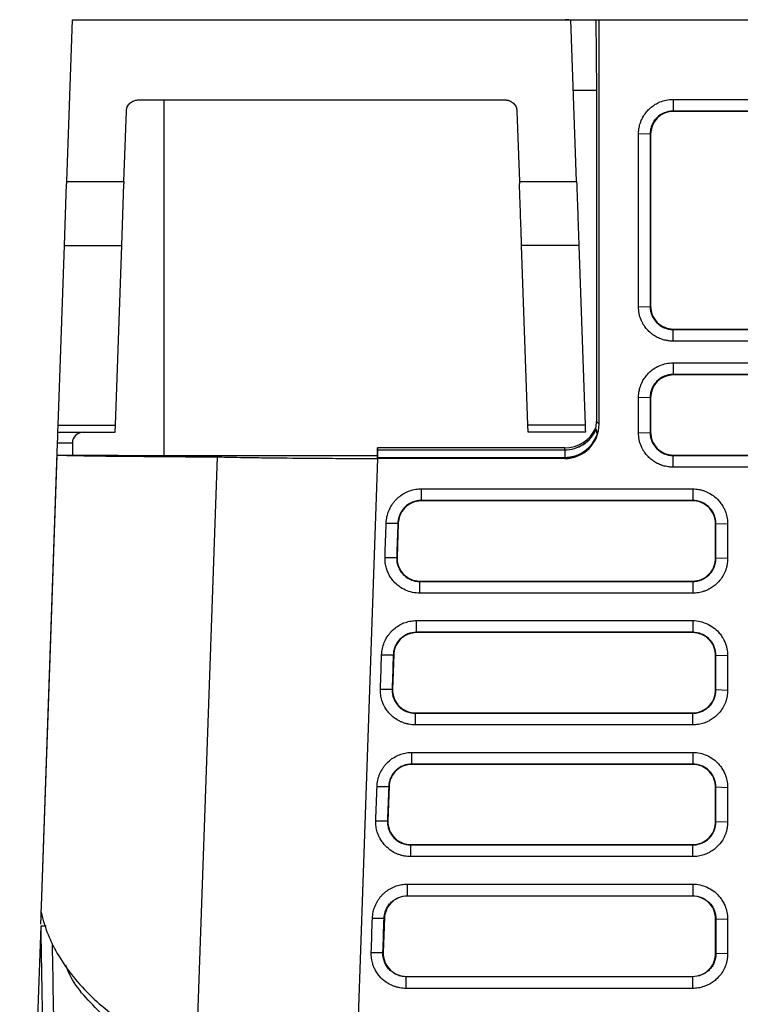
# Model space of a CAD drawing. Header units: millimetres. Extents: x -155 to 1130, y -373 to 1265.
# Tile 157 of 198: x 500 to 562, y 957 to 1043. Entities that reach past the tile are written whole.
import ezdxf

# ---------------------------------------------------------------- set-up
doc = ezdxf.new("R2010")
doc.units = ezdxf.units.MM

msp = doc.modelspace()

# ---------------------------------------------------------------- linework, layer by layer
at = {"color": 7, "linetype": 'Continuous', "lineweight": 25}
for p, q in [((503.61, 1029.143), (504.102, 1043.25)), ((504.102, 1043.25), (547.652, 1043.25)), ((515.103, 1043.256), (515.102, 1043.25)), ((525.102, 1043.25), (525.102, 1043.256)), ((528.603, 1043.256), (528.602, 1043.25)), ((538.602, 1043.25), (538.602, 1043.256)), ((547.477, 1043.25), (547.151, 1043.25)), ((548.145, 1029.143), (547.652, 1043.25)), ((547.652, 1043.25), (549.82, 1043.25)), ((549.82, 1043.25), (549.872, 1037.068)), ((549.82, 1043.25), (550.108, 1043.25)), ((550.108, 1007.945), (550.108, 1043.25)), ((550.108, 1043.25), (566.995, 1043.25)), ((555.603, 1043.256), (555.602, 1043.25)), ((549.872, 1037.068), (547.868, 1037.068)), ((549.872, 1037.068), (549.872, 1008.18)), ((509.824, 1036.25), (541.931, 1036.25)), ((512.102, 1036.25), (512.102, 1005.18)), ((556.566, 1036.302), (580.639, 1036.302)), ((556.566, 1036.302), (556.566, 1035.285)), ((508.61, 1029.143), (508.824, 1035.285)), ((542.931, 1035.285), (543.145, 1029.143)), ((580.639, 1035.285), (556.566, 1035.285)), ((556.601, 1035.25), (556.566, 1035.285)), ((580.604, 1035.25), (556.601, 1035.25)), ((554.568, 1033.285), (553.55, 1033.251)), ((554.602, 1033.25), (554.568, 1033.285)), ((554.602, 1033.25), (554.602, 1018.25)), ((503.414, 1023.542), (503.603, 1028.934)), ((503.61, 1029.143), (508.61, 1029.143)), ((508.414, 1023.542), (508.603, 1028.934)), ((543.145, 1029.143), (548.145, 1029.143)), ((502.867, 1007.858), (503.414, 1023.542)), ((503.414, 1023.542), (508.414, 1023.542)), ((507.867, 1007.858), (508.414, 1023.542)), ((548.341, 1023.542), (543.341, 1023.542)), ((543.888, 1007.858), (543.341, 1023.542)), ((548.341, 1023.542), (548.888, 1007.858)), ((553.55, 1018.18), (554.568, 1018.215)), ((554.602, 1018.25), (554.568, 1018.215)), ((556.603, 1016.25), (556.568, 1016.215)), ((556.568, 1015.198), (556.568, 1016.215)), ((556.568, 1016.215), (580.636, 1016.215)), ((556.603, 1016.25), (580.602, 1016.25)), ((580.636, 1015.198), (556.568, 1015.198)), ((556.566, 1013.302), (556.566, 1012.285)), ((556.601, 1012.25), (556.566, 1012.285)), ((672.604, 1012.25), (556.601, 1012.25)), ((554.568, 1010.285), (553.55, 1010.251)), ((554.602, 1010.25), (554.568, 1010.285)), ((554.602, 1010.25), (554.602, 1007.25)), ((549.872, 1008.18), (550.108, 1007.945)), ((502.845, 1007.25), (502.867, 1007.858)), ((502.867, 1007.858), (507.867, 1007.858)), ((507.845, 1007.25), (507.867, 1007.858)), ((548.888, 1007.858), (543.888, 1007.858)), ((502.845, 1007.25), (507.845, 1007.25)), ((548.91, 1007.25), (543.91, 1007.25)), ((553.55, 1007.18), (554.568, 1007.215)), ((554.602, 1007.25), (554.568, 1007.215)), ((501.4, 965.866), (502.812, 1006.285)), ((504.102, 1006.285), (502.812, 1006.285)), ((504.102, 1006.285), (504.102, 1005.25)), ((530.765, 1005.886), (530.74, 1005.18)), ((530.745, 1005.136), (530.765, 1005.712)), ((530.745, 1005.136), (530.765, 1005.709)), ((530.765, 1005.712), (530.765, 1005.886)), ((547.107, 1005.886), (530.765, 1005.886)), ((530.765, 1005.712), (547.107, 1005.712)), ((530.765, 1005.709), (530.765, 1005.049)), ((530.765, 1005.709), (547.107, 1005.709)), ((547.107, 1005.712), (547.107, 1005.886)), ((547.107, 1005.709), (547.107, 1005.049)), ((502.776, 1005.25), (504.102, 1005.25)), ((512.102, 1005.18), (504.102, 1005.25)), ((530.74, 1005.18), (512.102, 1005.18)), ((514.93, 952.409), (516.77, 1005.097)), ((530.765, 1004.945), (528.479, 939.473)), ((530.74, 1005.18), (530.745, 1005.136)), ((530.745, 1005.136), (530.745, 1005.136)), ((530.762, 1004.971), (530.745, 1005.136)), ((530.762, 1004.971), (530.765, 1005.049)), ((547.081, 1004.971), (530.762, 1004.971)), ((530.765, 1005.049), (547.107, 1005.049)), ((547.107, 1004.945), (530.765, 1004.945)), ((547.081, 1004.971), (547.107, 1004.945)), ((556.603, 1005.25), (556.568, 1005.215)), ((556.568, 1004.198), (556.568, 1005.215)), ((556.603, 1005.25), (672.602, 1005.25)), ((534.568, 1002.302), (558.281, 1002.302)), ((534.568, 1002.302), (534.568, 1001.285)), ((558.281, 1001.285), (534.568, 1001.285)), ((534.568, 1001.25), (534.568, 1001.285)), ((558.281, 1001.25), (534.568, 1001.25)), ((558.281, 1001.25), (558.281, 1001.285)), ((531.517, 999.322), (532.535, 999.321)), ((532.57, 999.32), (532.465, 996.32)), ((532.57, 999.32), (532.535, 999.321)), ((560.281, 999.25), (560.316, 999.25)), ((560.281, 996.25), (560.281, 999.25)), ((561.334, 999.215), (560.316, 999.25)), ((560.316, 996.25), (560.316, 999.25)), ((561.334, 999.215), (561.334, 996.215)), ((531.412, 996.322), (532.43, 996.321)), ((532.465, 996.32), (532.43, 996.321)), ((560.316, 996.25), (560.281, 996.25)), ((561.334, 996.215), (560.316, 996.25)), ((534.464, 994.25), (534.464, 994.215)), ((534.464, 994.25), (558.281, 994.25)), ((534.464, 994.215), (558.281, 994.215)), ((558.281, 994.25), (558.281, 994.215)), ((558.281, 994.215), (558.281, 993.198)), ((558.281, 993.198), (534.464, 993.198)), ((534.167, 990.802), (558.281, 990.802)), ((534.167, 989.785), (534.167, 990.802)), ((558.281, 989.785), (534.167, 989.785)), ((534.167, 989.75), (534.167, 989.785)), ((558.281, 989.75), (534.167, 989.75)), ((558.281, 989.75), (558.281, 989.785)), ((531.115, 987.822), (532.133, 987.821)), ((532.168, 987.82), (532.063, 984.82)), ((532.133, 987.821), (532.168, 987.82)), ((560.281, 987.75), (560.316, 987.75)), ((560.281, 984.75), (560.281, 987.75)), ((561.334, 987.715), (560.316, 987.75)), ((560.316, 984.75), (560.316, 987.75)), ((561.334, 987.715), (561.334, 984.715)), ((531.01, 984.822), (532.028, 984.821)), ((532.063, 984.82), (532.028, 984.821)), ((560.281, 984.75), (560.316, 984.75)), ((561.334, 984.715), (560.316, 984.75)), ((534.062, 982.75), (534.062, 982.715)), ((534.062, 982.75), (558.281, 982.75)), ((534.062, 982.715), (558.281, 982.715)), ((558.281, 982.75), (558.281, 982.715)), ((558.281, 981.698), (558.281, 982.715)), ((558.281, 981.698), (534.062, 981.698)), ((533.765, 979.302), (558.281, 979.302)), ((533.765, 978.285), (533.765, 979.302)), ((558.281, 978.285), (533.765, 978.285)), ((533.765, 978.25), (533.765, 978.285)), ((558.281, 978.25), (533.765, 978.25)), ((558.281, 978.25), (558.281, 978.285)), ((530.713, 976.322), (531.732, 976.321)), ((531.766, 976.32), (531.662, 973.32)), ((531.732, 976.321), (531.766, 976.32)), ((560.281, 976.25), (560.316, 976.25)), ((560.281, 973.25), (560.281, 976.25)), ((561.334, 976.215), (560.316, 976.25)), ((560.316, 973.25), (560.316, 976.25)), ((561.334, 976.215), (561.334, 973.215)), ((530.609, 973.322), (531.627, 973.321)), ((531.662, 973.32), (531.627, 973.321)), ((560.281, 973.25), (560.316, 973.25)), ((561.334, 973.215), (560.316, 973.25)), ((533.66, 971.25), (533.66, 971.215)), ((533.66, 971.25), (558.281, 971.25)), ((558.281, 971.25), (558.281, 971.215)), ((558.281, 970.198), (558.281, 971.215)), ((533.364, 967.802), (558.281, 967.802)), ((533.364, 966.785), (533.364, 967.802)), ((533.364, 966.785), (558.281, 966.785)), ((533.364, 966.75), (533.364, 966.785)), ((558.281, 966.75), (533.364, 966.75)), ((558.281, 966.785), (558.281, 966.75)), ((501.369, 964.985), (501.382, 965.352)), ((501.382, 965.352), (501.399, 965.834)), ((501.399, 965.834), (501.4, 965.866)), ((501.4, 965.866), (501.4, 965.866)), ((501.346, 964.304), (501.369, 964.985)), ((530.312, 964.822), (531.33, 964.821)), ((531.365, 964.82), (531.26, 961.82)), ((531.33, 964.821), (531.365, 964.82)), ((560.316, 964.75), (560.281, 964.75)), ((560.281, 961.75), (560.281, 964.75)), ((561.334, 964.715), (560.316, 964.75)), ((560.316, 964.75), (560.316, 961.75)), ((561.334, 964.715), (561.334, 961.715)), ((501.34, 964.129), (499.503, 911.55)), ((501.816, 964.129), (501.34, 964.129)), ((530.207, 961.822), (531.225, 961.821)), ((531.225, 961.821), (531.26, 961.82)), ((560.316, 961.75), (560.281, 961.75)), ((561.334, 961.715), (560.316, 961.75)), ((533.259, 959.715), (533.259, 959.75)), ((533.259, 959.75), (558.281, 959.75)), ((558.281, 959.715), (558.281, 959.75)), ((558.281, 958.698), (558.281, 959.715))]:
    msp.add_line(p, q, dxfattribs=at)
at = {"color": 7, "linetype": 'Continuous', "lineweight": 25, "flags": 128}
for points in [[(554.568, 1033.285), (554.568, 1030.431), (554.568, 1024.323), (554.568, 1018.215)], [(556.566, 1013.302), (559.468, 1013.302), (571.074, 1013.302), (576.877, 1013.302), (582.68, 1013.302), (588.483, 1013.302), (600.089, 1013.302), (605.892, 1013.302), (611.695, 1013.302), (617.498, 1013.302), (629.105, 1013.302), (634.908, 1013.302), (640.711, 1013.302), (646.514, 1013.302), (658.12, 1013.302), (663.923, 1013.302), (672.639, 1013.302)], [(672.639, 1012.285), (669.737, 1012.285), (658.131, 1012.285), (652.328, 1012.285), (646.525, 1012.285), (640.722, 1012.285), (629.116, 1012.285), (623.313, 1012.285), (617.51, 1012.285), (611.706, 1012.285), (600.1, 1012.285), (594.297, 1012.285), (588.494, 1012.285), (582.691, 1012.285), (559.479, 1012.285), (556.566, 1012.285)], [(554.568, 1010.285), (554.568, 1008.75), (554.568, 1007.982), (554.568, 1007.215)], [(501.4, 965.866), (502.098, 985.842), (502.776, 1005.25)], [(556.568, 1005.215), (559.372, 1005.215), (570.588, 1005.215), (576.195, 1005.215), (581.803, 1005.215), (587.41, 1005.215), (598.626, 1005.215), (604.233, 1005.215), (609.841, 1005.215), (621.056, 1005.215), (626.664, 1005.215), (632.272, 1005.215), (643.487, 1005.215), (649.094, 1005.215), (654.702, 1005.215), (660.31, 1005.215), (672.636, 1005.215)], [(672.636, 1004.198), (669.833, 1004.198), (658.617, 1004.198), (653.01, 1004.198), (647.402, 1004.198), (641.794, 1004.198), (630.579, 1004.198), (624.972, 1004.198), (619.364, 1004.198), (608.149, 1004.198), (602.541, 1004.198), (596.933, 1004.198), (585.718, 1004.198), (580.11, 1004.198), (574.503, 1004.198), (568.895, 1004.198), (556.568, 1004.198)], [(558.281, 1002.302), (558.281, 1001.793), (558.281, 1001.285)], [(534.464, 993.198), (534.464, 993.707), (534.464, 994.215)], [(558.281, 990.802), (558.281, 990.293), (558.281, 989.785)], [(534.062, 981.698), (534.062, 982.207), (534.062, 982.715)], [(558.281, 979.302), (558.281, 978.793), (558.281, 978.285)], [(533.66, 970.198), (533.66, 970.707), (533.66, 971.215)], [(533.66, 971.215), (536.464, 971.215), (547.68, 971.215), (558.281, 971.215)], [(558.281, 970.198), (555.477, 970.198), (544.262, 970.198), (533.66, 970.198)], [(558.281, 967.802), (558.281, 967.293), (558.281, 966.785)], [(533.259, 958.698), (533.259, 959.207), (533.259, 959.715)], [(558.281, 959.715), (555.477, 959.715), (544.262, 959.715), (533.259, 959.715)], [(558.281, 958.698), (555.477, 958.698), (544.262, 958.698), (533.259, 958.698)]]:
    msp.add_lwpolyline(points, dxfattribs=at)
at = {"color": 7, "linetype": 'Continuous', "lineweight": 25}
for centre, major_axis, ratio, start_param, end_param in [((556.603, 1033.249), (-0.945, 1.765), 0.998905, 5.792058, 7.361942), ((556.603, 1018.249), (1.947, -0.458), 0.999322, 3.372536, 4.943635), ((556.603, 1010.249), (-0.945, 1.765), 0.998905, 5.792058, 7.361942), ((546.872, 1008.179), (2.846, 0.949), 0.999619, 5.76396, 5.961537), ((547.108, 1007.944), (2.847, 0.948), 0.999621, 4.390804, 5.961829), ((547.108, 1008.886), (2.85, 0.938), 0.999617, 4.394267, 5.518895), ((547.108, 1008.711), (2.85, 0.938), 0.999617, 4.394267, 5.542077), ((546.916, 1008.136), (2.846, 0.949), 0.999619, 5.738878, 5.740778), ((505.102, 1006.25), (0.719, -0.719), 0.965689, 2.373648, 3.909538), ((547.082, 1007.97), (2.847, 0.948), 0.999621, 4.390804, 5.65212), ((547.108, 1008.048), (2.847, 0.948), 0.999621, 4.390804, 5.624646), ((556.603, 1007.249), (1.947, -0.458), 0.999322, 3.372536, 4.943635)]:
    msp.add_ellipse(centre, major_axis=major_axis, ratio=ratio, start_param=start_param, end_param=end_param, dxfattribs=at)
for points, knots in [([(508.824, 1035.285), (508.826, 1035.316), (508.83, 1035.377), (508.846, 1035.468), (508.87, 1035.557), (508.915, 1035.677), (508.995, 1035.822), (509.124, 1035.974), (509.281, 1036.099), (509.456, 1036.186), (509.639, 1036.24), (509.762, 1036.247), (509.824, 1036.25)], [0, 0, 0, 0, 0.0603737, 0.1202736, 0.1802171, 0.2407209, 0.3703025, 0.5002214, 0.6297726, 0.7596615, 0.8797434, 1, 1, 1, 1]), ([(541.931, 1036.25), (541.962, 1036.249), (542.024, 1036.248), (542.115, 1036.234), (542.205, 1036.213), (542.326, 1036.173), (542.473, 1036.099), (542.63, 1035.974), (542.76, 1035.822), (542.854, 1035.65), (542.915, 1035.469), (542.925, 1035.346), (542.931, 1035.285)], [0, 0, 0, 0, 0.060337, 0.120202, 0.180114, 0.240589, 0.370126, 0.500029, 0.629596, 0.759529, 0.879672, 1, 1, 1, 1]), ([(553.55, 1033.251), (553.55, 1033.361), (553.562, 1033.585), (553.611, 1033.881), (553.695, 1034.208), (553.828, 1034.557), (554.01, 1034.883), (554.227, 1035.187), (554.477, 1035.467), (554.736, 1035.683), (554.953, 1035.83), (555.113, 1035.927), (555.279, 1036.012), (555.561, 1036.136), (555.975, 1036.263), (556.368, 1036.302), (556.566, 1036.302)], [2, 2, 2, 2, 2.228679, 2.463688, 2.618845, 2.926985, 3.234605, 3.389374, 3.698809, 4.008338, 4.085776, 4.240461, 4.394986, 4.472293, 4.87644, 5.285383, 5.285383, 5.285383, 5.285383]), ([(556.566, 1035.285), (556.302, 1035.285), (556.04, 1035.232), (555.559, 1035.033), (555.335, 1034.882), (555.059, 1034.606), (554.975, 1034.504), (554.83, 1034.286), (554.769, 1034.171), (554.669, 1033.93), (554.631, 1033.803), (554.58, 1033.547), (554.567, 1033.417), (554.568, 1033.285)], [0, 0, 0, 0, 0.25, 0.25, 0.5, 0.5, 0.625, 0.625, 0.75, 0.75, 0.875, 0.875, 1, 1, 1, 1]), ([(508.61, 1029.143), (508.609, 1029.108), (508.606, 1029.039), (508.604, 1028.969), (508.603, 1028.934)], [0, 0, 0, 0, 0.5, 1, 1, 1, 1]), ([(543.341, 1023.542), (543.339, 1023.577), (543.337, 1023.647), (543.333, 1023.763), (543.329, 1023.885), (543.324, 1024.016), (543.319, 1024.154), (543.314, 1024.299), (543.304, 1024.586), (543.288, 1025.051), (543.264, 1025.744), (543.237, 1026.5), (543.214, 1027.168), (543.195, 1027.71), (543.181, 1028.115), (543.167, 1028.523), (543.157, 1028.797), (543.152, 1028.934)], [0, 0, 0, 0, 0.035134, 0.070138, 0.105065, 0.139969, 0.174904, 0.209924, 0.245082, 0.372469, 0.499947, 0.627355, 0.75485, 0.816266, 0.877404, 0.938553, 1, 1, 1, 1]), ([(548.145, 1029.143), (548.146, 1029.108), (548.149, 1029.039), (548.151, 1028.969), (548.152, 1028.934)], [0, 0, 0, 0, 0.5, 1, 1, 1, 1]), ([(548.152, 1028.934), (548.155, 1028.855), (548.161, 1028.699), (548.169, 1028.464), (548.177, 1028.231), (548.185, 1028), (548.193, 1027.769), (548.201, 1027.54), (548.216, 1027.113), (548.237, 1026.501), (548.264, 1025.744), (548.288, 1025.052), (548.306, 1024.544), (548.318, 1024.187), (548.327, 1023.947), (548.334, 1023.729), (548.339, 1023.604), (548.341, 1023.542)], [0, 0, 0, 0, 0.035151, 0.070171, 0.105113, 0.140032, 0.17498, 0.210012, 0.245181, 0.372597, 0.500085, 0.627483, 0.754949, 0.816345, 0.87746, 0.938582, 1, 1, 1, 1]), ([(556.568, 1015.198), (556.458, 1015.198), (556.236, 1015.21), (555.944, 1015.258), (555.624, 1015.341), (555.282, 1015.471), (554.96, 1015.649), (554.656, 1015.864), (554.374, 1016.116), (554.157, 1016.379), (554.009, 1016.597), (553.932, 1016.726), (553.844, 1016.893), (553.72, 1017.168), (553.588, 1017.607), (553.55, 1017.988), (553.55, 1018.18)], [2, 2, 2, 2, 2.232886, 2.466113, 2.620349, 2.927094, 3.233599, 3.392227, 3.709325, 4.026521, 4.105887, 4.264407, 4.343566, 4.501859, 4.899147, 5.302804, 5.302804, 5.302804, 5.302804]), ([(554.568, 1018.215), (554.568, 1017.951), (554.618, 1017.695), (554.82, 1017.207), (554.966, 1016.988), (555.246, 1016.708), (555.347, 1016.625), (555.564, 1016.48), (555.681, 1016.418), (555.923, 1016.317), (556.048, 1016.28), (556.304, 1016.228), (556.436, 1016.215), (556.568, 1016.215)], [0, 0, 0, 0, 0.25, 0.25, 0.5, 0.5, 0.625, 0.625, 0.75, 0.75, 0.875, 0.875, 1, 1, 1, 1]), ([(553.55, 1010.251), (553.55, 1010.361), (553.562, 1010.585), (553.611, 1010.881), (553.695, 1011.208), (553.828, 1011.557), (554.01, 1011.883), (554.227, 1012.187), (554.477, 1012.467), (554.736, 1012.683), (554.953, 1012.83), (555.113, 1012.927), (555.279, 1013.012), (555.561, 1013.136), (555.975, 1013.263), (556.368, 1013.302), (556.566, 1013.302)], [2, 2, 2, 2, 2.228679, 2.463687, 2.618844, 2.926983, 3.234605, 3.389377, 3.698818, 4.008352, 4.08579, 4.240476, 4.395, 4.472307, 4.87645, 5.285391, 5.285391, 5.285391, 5.285391]), ([(556.566, 1012.285), (556.302, 1012.285), (556.04, 1012.232), (555.559, 1012.033), (555.335, 1011.882), (555.059, 1011.606), (554.975, 1011.504), (554.83, 1011.286), (554.769, 1011.171), (554.669, 1010.93), (554.631, 1010.803), (554.58, 1010.547), (554.567, 1010.417), (554.568, 1010.285)], [0, 0, 0, 0, 0.25, 0.25, 0.5, 0.5, 0.625, 0.625, 0.75, 0.75, 0.875, 0.875, 1, 1, 1, 1]), ([(543.91, 1007.25), (543.91, 1007.251), (543.91, 1007.252), (543.909, 1007.266), (543.908, 1007.287), (543.907, 1007.317), (543.906, 1007.356), (543.904, 1007.418), (543.9, 1007.518), (543.895, 1007.667), (543.891, 1007.794), (543.888, 1007.858)], [0, 0, 0, 0, 0.083509, 0.16679, 0.249962, 0.333146, 0.416462, 0.500029, 0.666797, 0.833133, 1, 1, 1, 1]), ([(547.107, 1005.709), (547.395, 1005.709), (547.681, 1005.75), (548.231, 1005.912), (548.494, 1006.033), (548.976, 1006.344), (549.194, 1006.534), (549.568, 1006.969), (549.724, 1007.213), (549.842, 1007.474)], [0, 0, 0, 0, 0.25, 0.25, 0.5, 0.5, 0.75, 0.75, 1, 1, 1, 1]), ([(548.888, 1007.858), (548.89, 1007.825), (548.892, 1007.76), (548.895, 1007.673), (548.898, 1007.593), (548.9, 1007.521), (548.902, 1007.458), (548.905, 1007.384), (548.907, 1007.313), (548.909, 1007.26), (548.909, 1007.253), (548.91, 1007.25)], [0, 0, 0, 0, 0.083518, 0.166806, 0.249984, 0.333173, 0.416491, 0.500059, 0.666823, 0.83315, 1, 1, 1, 1]), ([(502.812, 1006.285), (502.813, 1006.316), (502.815, 1006.377), (502.818, 1006.468), (502.821, 1006.557), (502.825, 1006.677), (502.83, 1006.822), (502.836, 1006.974), (502.84, 1007.099), (502.843, 1007.186), (502.845, 1007.24), (502.845, 1007.247), (502.845, 1007.25)], [0, 0, 0, 0, 0.060374, 0.120274, 0.180217, 0.240721, 0.370302, 0.500221, 0.629773, 0.759662, 0.879743, 1, 1, 1, 1]), ([(556.568, 1004.198), (556.514, 1004.198), (556.403, 1004.201), (556.255, 1004.213), (556.09, 1004.234), (555.944, 1004.261), (555.766, 1004.304), (555.625, 1004.346), (555.453, 1004.407), (555.285, 1004.478), (555.123, 1004.561), (554.98, 1004.643), (554.855, 1004.723), (554.642, 1004.877), (554.374, 1005.116), (554.157, 1005.379), (554.009, 1005.597), (553.932, 1005.726), (553.844, 1005.893), (553.72, 1006.168), (553.588, 1006.607), (553.55, 1006.988), (553.55, 1007.18)], [2, 2, 2, 2, 2.11516, 2.232917, 2.310976, 2.466177, 2.543401, 2.697271, 2.773999, 2.927217, 3.080375, 3.157026, 3.273435, 3.392396, 3.709488, 4.026683, 4.10605, 4.26457, 4.34373, 4.502024, 4.899314, 5.302973, 5.302973, 5.302973, 5.302973]), ([(554.568, 1007.215), (554.568, 1006.951), (554.618, 1006.695), (554.82, 1006.207), (554.966, 1005.988), (555.246, 1005.708), (555.347, 1005.625), (555.564, 1005.48), (555.681, 1005.418), (555.923, 1005.317), (556.048, 1005.28), (556.304, 1005.228), (556.436, 1005.215), (556.568, 1005.215)], [0, 0, 0, 0, 0.25, 0.25, 0.5, 0.5, 0.625, 0.625, 0.75, 0.75, 0.875, 0.875, 1, 1, 1, 1]), ([(502.776, 1005.25), (503.237, 1005.234), (503.913, 1005.218), (505.209, 1005.196), (505.689, 1005.188), (506.745, 1005.174), (507.313, 1005.167), (509.127, 1005.148), (510.482, 1005.136), (512.722, 1005.12), (513.497, 1005.115), (515.096, 1005.106), (515.92, 1005.101), (516.77, 1005.097)], [0, 0, 0, 0, 0.25, 0.25, 0.375, 0.375, 0.5, 0.5, 0.75, 0.75, 0.875, 0.875, 1, 1, 1, 1]), ([(516.77, 1005.097), (517.245, 1005.081), (517.928, 1005.065), (519.227, 1005.043), (519.707, 1005.036), (520.497, 1005.025), (520.772, 1005.022), (521.339, 1005.015), (521.631, 1005.012), (523.14, 1004.995), (524.491, 1004.984), (526.722, 1004.968), (527.497, 1004.962), (529.093, 1004.953), (529.916, 1004.949), (530.765, 1004.945)], [0, 0, 0, 0, 0.25, 0.25, 0.375, 0.375, 0.4375, 0.4375, 0.5, 0.5, 0.75, 0.75, 0.875, 0.875, 1, 1, 1, 1]), ([(531.517, 999.322), (531.523, 999.505), (531.568, 999.869), (531.729, 1000.395), (531.939, 1000.802), (532.12, 1001.063), (532.234, 1001.206), (532.349, 1001.337), (532.558, 1001.548), (532.892, 1001.811), (533.343, 1002.058), (533.752, 1002.198), (534.162, 1002.282), (534.409, 1002.302), (534.568, 1002.302)], [2, 2, 2, 2, 2.37827, 2.756995, 3.132921, 3.320944, 3.415149, 3.50955, 3.681848, 4.03017, 4.385579, 4.742071, 4.920202, 5.250763, 5.250763, 5.250763, 5.250763]), ([(558.281, 1002.302), (558.466, 1002.302), (558.696, 1002.281), (559.01, 1002.215), (559.185, 1002.166), (559.399, 1002.09), (559.689, 1001.964), (560.112, 1001.71), (560.51, 1001.347), (560.769, 1001.014), (560.929, 1000.758), (561.054, 1000.518), (561.195, 1000.167), (561.305, 999.732), (561.334, 999.387), (561.334, 999.215)], [2, 2, 2, 2, 2.381368, 2.475729, 2.663569, 2.757157, 2.943889, 3.3169, 3.775108, 4.049592, 4.188489, 4.399059, 4.609377, 4.969162, 5.323961, 5.323961, 5.323961, 5.323961]), ([(534.568, 1001.285), (534.306, 1001.285), (534.045, 1001.233), (533.684, 1001.087), (533.567, 1001.026), (533.349, 1000.884), (533.247, 1000.803), (533.06, 1000.623), (532.974, 1000.522), (532.826, 1000.309), (532.762, 1000.196), (532.656, 999.958), (532.614, 999.833), (532.556, 999.581), (532.539, 999.452), (532.535, 999.321)], [0, 0, 0, 0, 0.25, 0.25, 0.375, 0.375, 0.5, 0.5, 0.625, 0.625, 0.75, 0.75, 0.875, 0.875, 1, 1, 1, 1]), ([(534.568, 1001.25), (534.309, 1001.25), (534.036, 1001.197), (533.53, 1000.981), (533.299, 1000.819), (532.93, 1000.428), (532.793, 1000.203), (532.617, 999.752), (532.577, 999.526), (532.57, 999.32)], [0, 0, 0, 0, 0.25, 0.25, 0.5, 0.5, 0.75, 0.75, 1, 1, 1, 1]), ([(560.316, 999.25), (560.316, 999.519), (560.264, 999.78), (560.111, 1000.151), (560.048, 1000.268), (559.901, 1000.489), (559.816, 1000.594), (559.628, 1000.782), (559.525, 1000.866), (559.304, 1001.015), (559.185, 1001.078), (558.817, 1001.231), (558.55, 1001.285), (558.281, 1001.285)], [0, 0, 0, 0, 0.25, 0.25, 0.375, 0.375, 0.5, 0.5, 0.625, 0.625, 0.75, 0.75, 1, 1, 1, 1]), ([(560.281, 999.25), (560.281, 999.513), (560.227, 999.791), (560.003, 1000.306), (559.833, 1000.541), (559.427, 1000.912), (559.192, 1001.048), (558.725, 1001.216), (558.493, 1001.25), (558.281, 1001.25)], [0, 0, 0, 0, 0.25, 0.25, 0.5, 0.5, 0.75, 0.75, 1, 1, 1, 1]), ([(534.464, 993.198), (534.243, 993.198), (533.807, 993.245), (533.187, 993.45), (532.628, 993.776), (532.21, 994.158), (531.954, 994.488), (531.811, 994.719), (531.73, 994.87), (531.657, 995.026), (531.605, 995.155), (531.524, 995.388), (531.43, 995.762), (531.405, 996.114), (531.412, 996.322)], [1.999996, 1.999996, 1.999996, 1.999996, 2.462009, 2.914399, 3.362682, 3.812209, 4.094832, 4.237538, 4.381387, 4.453795, 4.599676, 4.673198, 4.970965, 5.408278, 5.408278, 5.408278, 5.408278]), ([(532.43, 996.321), (532.42, 996.047), (532.467, 995.773), (532.613, 995.394), (532.675, 995.27), (532.821, 995.041), (532.905, 994.935), (533.094, 994.739), (533.199, 994.65), (533.422, 994.497), (533.542, 994.431), (533.794, 994.324), (533.924, 994.283), (534.189, 994.229), (534.326, 994.215), (534.464, 994.215)], [0, 0, 0, 0, 0.25, 0.25, 0.375, 0.375, 0.5, 0.5, 0.625, 0.625, 0.75, 0.75, 0.875, 0.875, 1, 1, 1, 1]), ([(532.465, 996.32), (532.457, 996.104), (532.485, 995.865), (532.644, 995.381), (532.778, 995.137), (533.152, 994.714), (533.391, 994.538), (533.915, 994.306), (534.197, 994.25), (534.464, 994.25)], [0, 0, 0, 0, 0.25, 0.25, 0.5, 0.5, 0.75, 0.75, 1, 1, 1, 1]), ([(558.281, 994.215), (558.416, 994.215), (558.548, 994.228), (558.807, 994.28), (558.936, 994.319), (559.183, 994.421), (559.3, 994.484), (559.521, 994.631), (559.626, 994.717), (559.814, 994.905), (559.898, 995.007), (560.046, 995.229), (560.11, 995.348), (560.262, 995.715), (560.316, 995.982), (560.316, 996.25)], [0, 0, 0, 0, 0.125, 0.125, 0.25, 0.25, 0.375, 0.375, 0.5, 0.5, 0.625, 0.625, 0.75, 0.75, 1, 1, 1, 1]), ([(558.281, 994.25), (558.544, 994.25), (558.822, 994.304), (559.337, 994.528), (559.572, 994.698), (559.944, 995.104), (560.079, 995.339), (560.247, 995.807), (560.281, 996.039), (560.281, 996.25)], [0, 0, 0, 0, 0.25, 0.25, 0.5, 0.5, 0.75, 0.75, 1, 1, 1, 1]), ([(561.334, 996.215), (561.334, 996.034), (561.313, 995.808), (561.248, 995.498), (561.2, 995.326), (561.125, 995.115), (561.002, 994.828), (560.749, 994.407), (560.387, 994.009), (560.051, 993.751), (559.793, 993.59), (559.55, 993.465), (559.204, 993.33), (558.781, 993.225), (558.448, 993.198), (558.281, 993.198)], [2, 2, 2, 2, 2.380855, 2.475268, 2.663393, 2.757203, 2.944514, 3.319076, 3.784463, 4.065282, 4.207336, 4.422636, 4.637573, 4.986225, 5.335894, 5.335894, 5.335894, 5.335894]), ([(531.115, 987.822), (531.121, 988.005), (531.166, 988.369), (531.328, 988.895), (531.537, 989.302), (531.719, 989.563), (531.832, 989.706), (531.947, 989.837), (532.156, 990.048), (532.49, 990.311), (532.942, 990.558), (533.351, 990.698), (533.761, 990.782), (534.007, 990.802), (534.167, 990.802)], [2, 2, 2, 2, 2.37827, 2.756994, 3.13292, 3.320943, 3.415148, 3.509549, 3.681847, 4.030166, 4.385567, 4.742055, 4.920185, 5.250746, 5.250746, 5.250746, 5.250746]), ([(558.281, 990.802), (558.499, 990.802), (558.929, 990.755), (559.54, 990.551), (560.09, 990.229), (560.501, 989.855), (560.753, 989.534), (560.896, 989.313), (560.976, 989.168), (561.051, 989.017), (561.104, 988.893), (561.158, 988.75), (561.201, 988.62), (561.253, 988.433), (561.298, 988.212), (561.327, 987.959), (561.334, 987.796), (561.334, 987.715)], [2, 2, 2, 2, 2.449408, 2.889138, 3.324392, 3.76043, 4.030949, 4.167528, 4.305203, 4.374508, 4.514159, 4.584553, 4.691145, 4.798482, 4.985006, 5.157664, 5.323886, 5.323886, 5.323886, 5.323886]), ([(534.167, 989.785), (533.904, 989.785), (533.643, 989.734), (533.283, 989.587), (533.165, 989.526), (532.947, 989.384), (532.846, 989.303), (532.659, 989.123), (532.573, 989.022), (532.424, 988.809), (532.36, 988.696), (532.254, 988.458), (532.213, 988.333), (532.155, 988.081), (532.138, 987.952), (532.133, 987.821)], [0, 0, 0, 0, 0.25, 0.25, 0.375, 0.375, 0.5, 0.5, 0.625, 0.625, 0.75, 0.75, 0.875, 0.875, 1, 1, 1, 1]), ([(534.167, 989.75), (533.907, 989.75), (533.635, 989.697), (533.129, 989.481), (532.897, 989.319), (532.529, 988.928), (532.392, 988.703), (532.216, 988.252), (532.175, 988.026), (532.168, 987.82)], [0, 0, 0, 0, 0.25, 0.25, 0.5, 0.5, 0.75, 0.75, 1, 1, 1, 1]), ([(560.316, 987.75), (560.316, 988.019), (560.264, 988.28), (560.111, 988.651), (560.048, 988.768), (559.901, 988.989), (559.816, 989.094), (559.628, 989.282), (559.525, 989.366), (559.304, 989.515), (559.185, 989.578), (558.817, 989.731), (558.55, 989.785), (558.281, 989.785)], [0, 0, 0, 0, 0.25, 0.25, 0.375, 0.375, 0.5, 0.5, 0.625, 0.625, 0.75, 0.75, 1, 1, 1, 1]), ([(560.281, 987.75), (560.281, 987.961), (560.247, 988.193), (560.079, 988.661), (559.944, 988.896), (559.572, 989.302), (559.337, 989.472), (558.822, 989.696), (558.544, 989.75), (558.281, 989.75)], [0, 0, 0, 0, 0.25, 0.25, 0.5, 0.5, 0.75, 0.75, 1, 1, 1, 1]), ([(534.062, 981.698), (533.874, 981.698), (533.639, 981.72), (533.318, 981.787), (533.139, 981.837), (532.921, 981.914), (532.624, 982.043), (532.191, 982.305), (531.786, 982.68), (531.525, 983.028), (531.365, 983.295), (531.243, 983.546), (531.114, 983.898), (531.021, 984.325), (531.005, 984.656), (531.01, 984.822)], [1.999996, 1.999996, 1.999996, 1.999996, 2.395087, 2.49285, 2.6875, 2.784508, 2.978126, 3.36518, 3.842755, 4.129726, 4.274978, 4.495176, 4.71488, 5.061692, 5.408994, 5.408994, 5.408994, 5.408994]), ([(532.028, 984.821), (532.024, 984.684), (532.033, 984.549), (532.077, 984.282), (532.113, 984.15), (532.211, 983.895), (532.271, 983.774), (532.417, 983.545), (532.502, 983.436), (532.785, 983.143), (533.015, 982.985), (533.513, 982.772), (533.787, 982.715), (534.062, 982.715)], [0, 0, 0, 0, 0.125, 0.125, 0.25, 0.25, 0.375, 0.375, 0.5, 0.5, 0.75, 0.75, 1, 1, 1, 1]), ([(532.063, 984.82), (532.054, 984.554), (532.1, 984.27), (532.313, 983.738), (532.481, 983.492), (532.891, 983.104), (533.13, 982.962), (533.608, 982.786), (533.846, 982.75), (534.062, 982.75)], [0, 0, 0, 0, 0.25, 0.25, 0.5, 0.5, 0.75, 0.75, 1, 1, 1, 1]), ([(558.281, 982.715), (558.416, 982.715), (558.548, 982.728), (558.807, 982.78), (558.936, 982.819), (559.183, 982.921), (559.3, 982.984), (559.521, 983.131), (559.626, 983.217), (559.814, 983.405), (559.898, 983.507), (560.046, 983.729), (560.11, 983.848), (560.262, 984.215), (560.316, 984.482), (560.316, 984.75)], [0, 0, 0, 0, 0.125, 0.125, 0.25, 0.25, 0.375, 0.375, 0.5, 0.5, 0.625, 0.625, 0.75, 0.75, 1, 1, 1, 1]), ([(558.281, 982.75), (558.544, 982.75), (558.822, 982.804), (559.337, 983.028), (559.572, 983.198), (559.944, 983.604), (560.079, 983.839), (560.247, 984.307), (560.281, 984.539), (560.281, 984.75)], [0, 0, 0, 0, 0.25, 0.25, 0.5, 0.5, 0.75, 0.75, 1, 1, 1, 1]), ([(561.334, 984.715), (561.334, 984.534), (561.313, 984.308), (561.248, 983.998), (561.2, 983.826), (561.125, 983.615), (561.002, 983.328), (560.749, 982.907), (560.387, 982.509), (560.051, 982.251), (559.793, 982.09), (559.55, 981.965), (559.204, 981.83), (558.781, 981.725), (558.448, 981.698), (558.281, 981.698)], [2, 2, 2, 2, 2.380856, 2.47527, 2.663395, 2.757205, 2.944516, 3.319079, 3.784469, 4.065291, 4.207346, 4.422648, 4.637587, 4.986241, 5.335911, 5.335911, 5.335911, 5.335911]), ([(530.713, 976.322), (530.72, 976.505), (530.765, 976.869), (530.926, 977.395), (531.135, 977.802), (531.317, 978.063), (531.431, 978.206), (531.545, 978.337), (531.755, 978.548), (532.089, 978.811), (532.54, 979.058), (532.949, 979.198), (533.359, 979.282), (533.605, 979.302), (533.765, 979.302)], [2, 2, 2, 2, 2.37827, 2.756994, 3.132921, 3.320944, 3.415149, 3.509551, 3.681849, 4.030169, 4.385571, 4.742059, 4.920189, 5.25075, 5.25075, 5.25075, 5.25075]), ([(558.281, 979.302), (558.499, 979.302), (558.929, 979.255), (559.54, 979.051), (560.09, 978.729), (560.501, 978.355), (560.753, 978.034), (560.896, 977.813), (560.976, 977.668), (561.051, 977.517), (561.104, 977.393), (561.158, 977.25), (561.201, 977.12), (561.253, 976.933), (561.298, 976.712), (561.327, 976.459), (561.334, 976.296), (561.334, 976.215)], [2, 2, 2, 2, 2.449407, 2.889136, 3.324388, 3.760423, 4.030942, 4.167521, 4.305197, 4.374503, 4.514154, 4.584548, 4.69114, 4.798477, 4.985002, 5.157659, 5.323881, 5.323881, 5.323881, 5.323881]), ([(533.765, 978.285), (533.502, 978.285), (533.241, 978.234), (532.881, 978.087), (532.764, 978.026), (532.545, 977.884), (532.444, 977.803), (532.257, 977.623), (532.171, 977.522), (532.023, 977.309), (531.959, 977.196), (531.853, 976.958), (531.811, 976.833), (531.753, 976.581), (531.736, 976.452), (531.732, 976.321)], [0, 0, 0, 0, 0.25, 0.25, 0.375, 0.375, 0.5, 0.5, 0.625, 0.625, 0.75, 0.75, 0.875, 0.875, 1, 1, 1, 1]), ([(533.765, 978.25), (533.506, 978.25), (533.233, 978.197), (532.727, 977.981), (532.496, 977.819), (532.127, 977.428), (531.99, 977.203), (531.814, 976.752), (531.774, 976.526), (531.766, 976.32)], [0, 0, 0, 0, 0.25, 0.25, 0.5, 0.5, 0.75, 0.75, 1, 1, 1, 1]), ([(560.316, 976.25), (560.316, 976.519), (560.264, 976.78), (560.111, 977.151), (560.048, 977.268), (559.901, 977.489), (559.816, 977.594), (559.628, 977.782), (559.525, 977.866), (559.304, 978.015), (559.185, 978.078), (558.817, 978.231), (558.55, 978.285), (558.281, 978.285)], [0, 0, 0, 0, 0.25, 0.25, 0.375, 0.375, 0.5, 0.5, 0.625, 0.625, 0.75, 0.75, 1, 1, 1, 1]), ([(560.281, 976.25), (560.281, 976.461), (560.247, 976.693), (560.079, 977.161), (559.944, 977.396), (559.572, 977.802), (559.337, 977.972), (558.822, 978.196), (558.544, 978.25), (558.281, 978.25)], [0, 0, 0, 0, 0.25, 0.25, 0.5, 0.5, 0.75, 0.75, 1, 1, 1, 1]), ([(533.66, 970.198), (533.472, 970.198), (533.237, 970.22), (532.916, 970.287), (532.737, 970.337), (532.519, 970.414), (532.223, 970.543), (531.789, 970.805), (531.384, 971.18), (531.124, 971.528), (530.963, 971.795), (530.841, 972.046), (530.712, 972.398), (530.619, 972.825), (530.603, 973.156), (530.609, 973.322)], [1.999996, 1.999996, 1.999996, 1.999996, 2.395093, 2.492857, 2.687508, 2.784515, 2.978132, 3.365181, 3.842761, 4.129745, 4.275004, 4.495211, 4.714922, 5.06174, 5.409046, 5.409046, 5.409046, 5.409046]), ([(531.627, 973.321), (531.622, 973.184), (531.631, 973.049), (531.676, 972.782), (531.711, 972.65), (531.809, 972.395), (531.87, 972.274), (532.015, 972.045), (532.101, 971.936), (532.383, 971.643), (532.613, 971.484), (533.112, 971.272), (533.386, 971.215), (533.66, 971.215)], [0, 0, 0, 0, 0.125, 0.125, 0.25, 0.25, 0.375, 0.375, 0.5, 0.5, 0.75, 0.75, 1, 1, 1, 1]), ([(531.662, 973.32), (531.652, 973.054), (531.698, 972.77), (531.912, 972.238), (532.08, 971.992), (532.489, 971.604), (532.729, 971.462), (533.207, 971.286), (533.444, 971.25), (533.66, 971.25)], [0, 0, 0, 0, 0.25, 0.25, 0.5, 0.5, 0.75, 0.75, 1, 1, 1, 1]), ([(558.281, 971.215), (558.416, 971.215), (558.548, 971.228), (558.807, 971.28), (558.936, 971.319), (559.183, 971.421), (559.3, 971.484), (559.521, 971.631), (559.626, 971.717), (559.814, 971.905), (559.898, 972.007), (560.046, 972.229), (560.11, 972.348), (560.262, 972.715), (560.316, 972.982), (560.316, 973.25)], [0, 0, 0, 0, 0.125, 0.125, 0.25, 0.25, 0.375, 0.375, 0.5, 0.5, 0.625, 0.625, 0.75, 0.75, 1, 1, 1, 1]), ([(558.281, 971.25), (558.544, 971.25), (558.822, 971.304), (559.337, 971.528), (559.572, 971.698), (559.944, 972.104), (560.079, 972.339), (560.247, 972.807), (560.281, 973.039), (560.281, 973.25)], [0, 0, 0, 0, 0.25, 0.25, 0.5, 0.5, 0.75, 0.75, 1, 1, 1, 1]), ([(561.334, 973.215), (561.334, 973.034), (561.313, 972.808), (561.248, 972.498), (561.2, 972.326), (561.125, 972.115), (561.002, 971.828), (560.749, 971.407), (560.387, 971.009), (560.051, 970.751), (559.793, 970.59), (559.55, 970.465), (559.204, 970.33), (558.781, 970.225), (558.448, 970.198), (558.281, 970.198)], [2, 2, 2, 2, 2.380857, 2.47527, 2.663396, 2.757207, 2.944518, 3.319081, 3.784473, 4.065296, 4.207351, 4.422654, 4.637593, 4.986247, 5.335918, 5.335918, 5.335918, 5.335918]), ([(530.312, 964.822), (530.318, 965.005), (530.363, 965.369), (530.525, 965.895), (530.734, 966.302), (530.915, 966.563), (531.029, 966.706), (531.144, 966.837), (531.353, 967.048), (531.687, 967.311), (532.139, 967.558), (532.547, 967.698), (532.958, 967.782), (533.204, 967.802), (533.364, 967.802)], [2, 2, 2, 2, 2.378269, 2.75699, 3.132917, 3.320942, 3.415148, 3.509551, 3.68185, 4.030171, 4.385574, 4.742064, 4.920195, 5.250756, 5.250756, 5.250756, 5.250756]), ([(558.281, 967.802), (558.499, 967.802), (558.929, 967.755), (559.54, 967.551), (560.09, 967.229), (560.501, 966.855), (560.753, 966.534), (560.896, 966.313), (560.976, 966.168), (561.051, 966.017), (561.104, 965.893), (561.158, 965.75), (561.201, 965.62), (561.253, 965.433), (561.298, 965.212), (561.327, 964.959), (561.334, 964.796), (561.334, 964.715)], [2, 2, 2, 2, 2.449408, 2.889139, 3.324391, 3.760425, 4.030945, 4.167524, 4.3052, 4.374506, 4.514158, 4.584552, 4.691144, 4.798481, 4.985006, 5.157663, 5.323885, 5.323885, 5.323885, 5.323885]), ([(531.33, 964.821), (531.339, 965.083), (531.397, 965.336), (531.556, 965.695), (531.62, 965.808), (531.768, 966.02), (531.853, 966.12), (532.135, 966.393), (532.36, 966.539), (532.841, 966.734), (533.101, 966.785), (533.364, 966.785)], [0, 0, 0, 0, 0.25, 0.25, 0.375, 0.375, 0.5, 0.5, 0.75, 0.75, 1, 1, 1, 1]), ([(533.364, 966.75), (533.104, 966.75), (532.831, 966.697), (532.326, 966.481), (532.094, 966.319), (531.726, 965.928), (531.589, 965.703), (531.412, 965.252), (531.372, 965.026), (531.365, 964.82)], [0, 0, 0, 0, 0.25, 0.25, 0.5, 0.5, 0.75, 0.75, 1, 1, 1, 1]), ([(558.281, 966.785), (558.55, 966.785), (558.817, 966.731), (559.184, 966.579), (559.303, 966.515), (559.524, 966.367), (559.627, 966.283), (559.815, 966.094), (559.901, 965.99), (560.048, 965.769), (560.11, 965.652), (560.264, 965.281), (560.316, 965.018), (560.316, 964.75)], [0, 0, 0, 0, 0.25, 0.25, 0.375, 0.375, 0.5, 0.5, 0.625, 0.625, 0.75, 0.75, 1, 1, 1, 1]), ([(560.281, 964.75), (560.281, 964.961), (560.247, 965.193), (560.079, 965.661), (559.944, 965.896), (559.572, 966.302), (559.337, 966.472), (558.822, 966.696), (558.544, 966.75), (558.281, 966.75)], [0, 0, 0, 0, 0.25, 0.25, 0.5, 0.5, 0.75, 0.75, 1, 1, 1, 1]), ([(501.382, 965.352), (501.666, 964.035), (502.183, 962.76), (503.287, 960.909), (503.71, 960.302), (504.673, 959.109), (505.205, 958.533), (506.944, 956.869), (508.294, 955.845), (510.221, 954.669), (510.619, 954.439), (511.431, 953.995), (511.846, 953.78), (513.12, 953.156), (514.006, 952.768), (514.93, 952.409)], [0, 0, 0, 0, 0.25, 0.25, 0.375, 0.375, 0.5, 0.5, 0.75, 0.75, 0.8125, 0.8125, 0.875, 0.875, 1, 1, 1, 1]), ([(501.34, 964.129), (501.352, 963.389), (501.378, 961.911), (501.417, 959.701), (501.455, 957.501), (501.493, 955.31), (501.531, 953.13), (501.569, 950.96), (501.607, 948.801), (501.644, 946.651), (501.682, 944.511), (501.719, 942.382), (501.756, 940.263), (501.793, 938.154), (501.829, 936.055), (501.866, 933.967), (501.902, 931.888), (501.938, 929.821), (501.974, 927.763), (502.01, 925.716), (502.045, 923.679), (502.08, 921.652), (502.116, 919.636), (502.151, 917.63), (502.185, 915.634), (502.22, 913.649), (502.255, 911.675), (502.289, 909.71), (502.323, 907.756), (502.357, 905.813), (502.391, 903.879), (502.424, 901.957), (502.457, 900.044), (502.491, 898.142), (502.524, 896.25), (502.557, 894.369), (502.589, 892.499), (502.622, 890.638), (502.654, 888.788), (502.686, 886.948), (502.718, 885.119), (502.75, 883.3), (502.781, 881.492), (502.813, 879.694), (502.844, 877.906), (502.875, 876.129), (502.906, 874.362), (502.937, 872.605), (502.967, 870.859), (502.997, 869.123), (503.028, 867.397), (503.058, 865.681), (503.087, 863.976), (503.117, 862.281), (503.146, 860.597), (503.176, 858.922), (503.205, 857.258), (503.234, 855.604), (503.262, 853.96), (503.291, 852.327), (503.319, 850.703), (503.347, 849.09), (503.375, 847.487), (503.403, 845.894), (503.431, 844.311), (503.458, 842.738), (503.486, 841.175), (503.504, 840.138), (503.513, 839.62)], [0, 0, 0, 0, 0.017077, 0.034097, 0.051061, 0.067967, 0.084817, 0.101609, 0.118344, 0.135022, 0.151641, 0.168204, 0.184708, 0.201154, 0.217541, 0.233871, 0.250142, 0.266354, 0.282508, 0.298602, 0.314638, 0.330615, 0.346532, 0.36239, 0.378189, 0.393927, 0.409607, 0.425226, 0.440786, 0.456285, 0.471725, 0.487104, 0.502423, 0.517681, 0.532879, 0.548017, 0.563093, 0.578109, 0.593064, 0.607959, 0.622792, 0.637564, 0.652275, 0.666925, 0.681514, 0.696041, 0.710507, 0.724911, 0.739254, 0.753535, 0.767754, 0.781912, 0.796008, 0.810042, 0.824014, 0.837924, 0.851773, 0.865559, 0.879283, 0.892945, 0.906545, 0.920082, 0.933558, 0.946971, 0.960322, 0.97361, 0.986836, 1, 1, 1, 1]), ([(502.771, 939.405), (502.7, 943.457), (502.566, 951.141), (502.431, 958.908), (502.367, 962.579)], [0, 0, 0, 0, 0.527359, 1, 1, 1, 1]), ([(533.259, 958.698), (533.071, 958.698), (532.835, 958.72), (532.515, 958.787), (532.336, 958.837), (532.118, 958.914), (531.821, 959.043), (531.388, 959.305), (530.983, 959.68), (530.722, 960.028), (530.562, 960.295), (530.439, 960.546), (530.311, 960.898), (530.218, 961.325), (530.201, 961.656), (530.207, 961.822)], [1.999996, 1.999996, 1.999996, 1.999996, 2.395089, 2.492852, 2.687501, 2.784507, 2.978122, 3.365169, 3.842743, 4.129718, 4.274972, 4.495173, 4.714879, 5.061693, 5.408997, 5.408997, 5.408997, 5.408997]), ([(533.259, 959.715), (533.121, 959.715), (532.987, 959.729), (532.722, 959.783), (532.59, 959.823), (532.339, 959.93), (532.22, 959.995), (531.996, 960.149), (531.891, 960.238), (531.7, 960.435), (531.615, 960.543), (531.47, 960.771), (531.408, 960.893), (531.261, 961.277), (531.216, 961.547), (531.225, 961.821)], [0, 0, 0, 0, 0.125, 0.125, 0.25, 0.25, 0.375, 0.375, 0.5, 0.5, 0.625, 0.625, 0.75, 0.75, 1, 1, 1, 1]), ([(531.26, 961.82), (531.251, 961.554), (531.296, 961.27), (531.51, 960.738), (531.678, 960.492), (532.088, 960.104), (532.327, 959.962), (532.805, 959.786), (533.043, 959.75), (533.259, 959.75)], [0, 0, 0, 0, 0.25, 0.25, 0.5, 0.5, 0.75, 0.75, 1, 1, 1, 1]), ([(560.316, 961.75), (560.316, 961.616), (560.303, 961.484), (560.252, 961.225), (560.213, 961.096), (560.111, 960.849), (560.048, 960.732), (559.901, 960.511), (559.815, 960.406), (559.627, 960.218), (559.525, 960.134), (559.303, 959.985), (559.184, 959.922), (558.817, 959.769), (558.55, 959.715), (558.281, 959.715)], [0, 0, 0, 0, 0.125, 0.125, 0.25, 0.25, 0.375, 0.375, 0.5, 0.5, 0.625, 0.625, 0.75, 0.75, 1, 1, 1, 1]), ([(558.281, 959.75), (558.544, 959.75), (558.822, 959.804), (559.337, 960.028), (559.572, 960.198), (559.944, 960.604), (560.079, 960.839), (560.247, 961.307), (560.281, 961.539), (560.281, 961.75)], [0, 0, 0, 0, 0.25, 0.25, 0.5, 0.5, 0.75, 0.75, 1, 1, 1, 1]), ([(561.334, 961.715), (561.334, 961.534), (561.313, 961.308), (561.248, 960.998), (561.2, 960.826), (561.125, 960.615), (561.002, 960.328), (560.749, 959.907), (560.387, 959.509), (560.051, 959.251), (559.793, 959.09), (559.55, 958.965), (559.204, 958.83), (558.781, 958.725), (558.448, 958.698), (558.281, 958.698)], [2, 2, 2, 2, 2.380855, 2.475269, 2.663393, 2.757204, 2.944515, 3.319076, 3.784463, 4.065283, 4.207338, 4.422639, 4.637577, 4.986231, 5.3359, 5.3359, 5.3359, 5.3359]), ([(514.888, 951.186), (513.215, 951.993), (509.869, 953.608), (506.19, 956.787), (504.056, 959.213), (503.587, 960.594), (503.547, 960.714)], [0, 0, 0, 0, 0.323118, 0.646191, 0.969264, 1, 1, 1, 1])]:
    msp.add_open_spline(points, degree=3, knots=knots, dxfattribs=at)
for points in [[(553.55, 1018.18), (553.549, 1023.204), (553.55, 1028.227), (553.55, 1033.251)], [(503.61, 1029.143), (503.607, 1029.073), (503.605, 1029.004), (503.603, 1028.934)], [(543.145, 1029.143), (543.148, 1029.073), (543.15, 1029.004), (543.152, 1028.934)], [(553.55, 1007.18), (553.55, 1008.204), (553.55, 1009.227), (553.55, 1010.251)], [(549.843, 1007.48), (549.834, 1007.517), (549.824, 1007.554), (549.814, 1007.591)], [(549.842, 1007.474), (549.878, 1007.334), (549.91, 1007.195), (549.939, 1007.057)], [(531.412, 996.322), (531.446, 997.322), (531.482, 998.322), (531.517, 999.322)], [(532.535, 999.321), (532.5, 998.321), (532.465, 997.321), (532.43, 996.321)], [(531.01, 984.822), (531.045, 985.822), (531.08, 986.822), (531.115, 987.822)], [(532.133, 987.821), (532.098, 986.821), (532.063, 985.821), (532.028, 984.821)], [(530.609, 973.322), (530.643, 974.322), (530.679, 975.322), (530.713, 976.322)], [(531.732, 976.321), (531.697, 975.321), (531.662, 974.321), (531.627, 973.321)], [(501.399, 965.834), (501.399, 965.845), (501.4, 965.856), (501.4, 965.866)], [(530.207, 961.822), (530.242, 962.822), (530.277, 963.822), (530.312, 964.822)], [(531.225, 961.821), (531.26, 962.821), (531.295, 963.821), (531.33, 964.821)]]:
    msp.add_open_spline(points, degree=3, dxfattribs=at)

doc.saveas('drawing.dxf')
